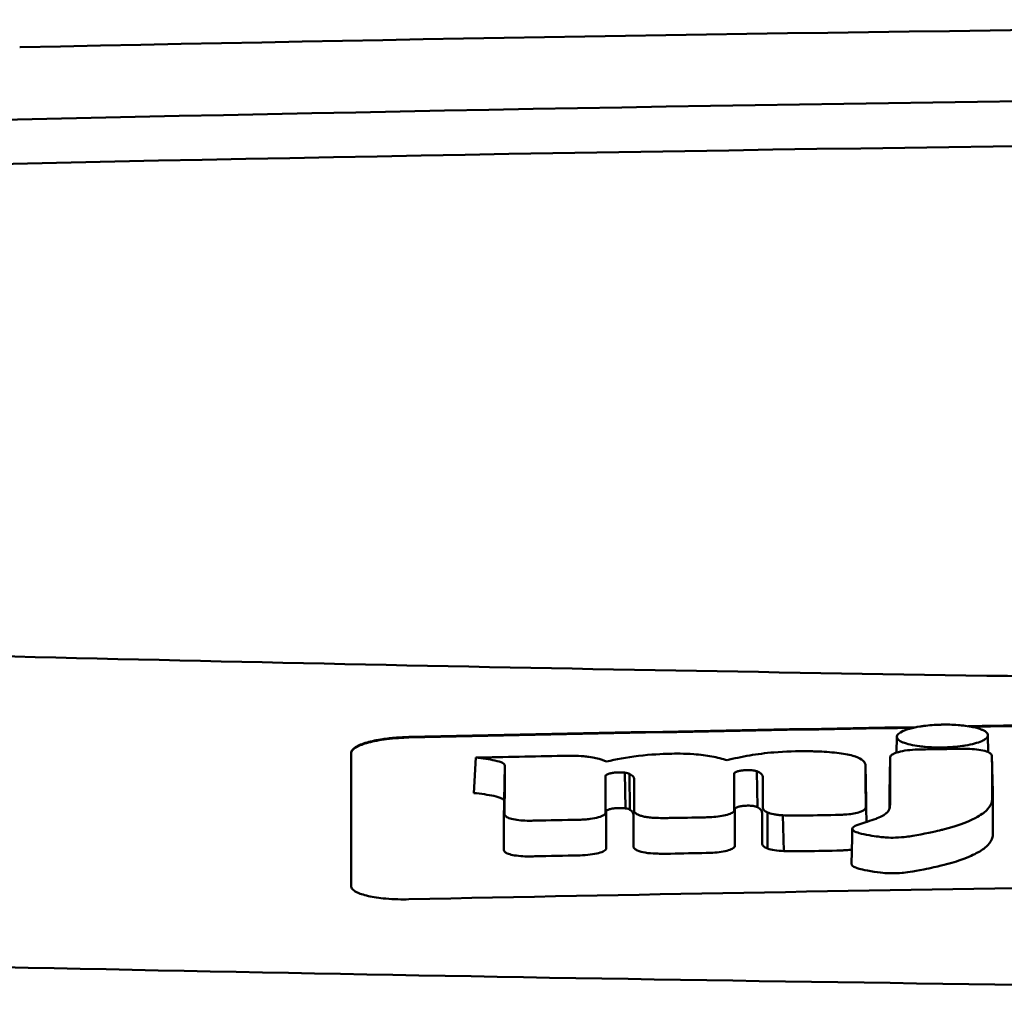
# Model space of a CAD drawing. Header units: millimetres. Extents: x 318 to 868, y 120 to 738.
# Tile 6 of 11: x 548 to 565, y 721 to 738. Entities that reach past the tile are written whole.
import ezdxf

# ---------------------------------------------------------------- set-up
doc = ezdxf.new("R2010")
doc.units = ezdxf.units.MM
doc.layers.add('Visible (ISO)', color=7, linetype='Continuous', lineweight=50)

msp = doc.modelspace()

# ---------------------------------------------------------------- linework, layer by layer
at = {"layer": 'Visible (ISO)'}
for p, q in [((547.892, 737.528), (547.9, 737.528)), ((563.083, 725.313), (563.088, 725.587)), ((564.665, 725.613), (564.67, 725.32)), ((559.15, 725.293), (559.141, 725.292)), ((564.747, 724.634), (564.735, 725.244)), ((555.761, 724.612), (555.792, 725.225)), ((556.282, 724.475), (556.295, 725.088)), ((562.558, 724.483), (562.545, 725.095)), ((562.958, 724.607), (562.97, 725.219)), ((558.225, 724.968), (558.228, 724.968)), ((558.386, 724.346), (558.372, 724.965)), ((558.388, 724.346), (558.375, 724.964)), ((558.461, 724.324), (558.455, 724.945)), ((560.269, 724.948), (560.269, 724.949)), ((560.671, 724.367), (560.661, 724.988)), ((558.238, 724.351), (558.241, 724.352)), ((560.281, 724.334), (560.281, 724.335)), ((560.849, 723.651), (560.848, 724.275)), ((561.129, 723.607), (561.11, 724.226))]:
    msp.add_line(p, q, dxfattribs=at)
for centre, major_axis, ratio, start_param, end_param in [((593.025, 708.782), (250.217, -0.007), 0.116796, 1.571075, 1.752137), ((593.18, 711.772), (225.492, 0.002), 0.110939, 1.570719, 1.791596), ((593.201, 711.741), (-227.223, 0), 0.106767, 4.71241, 4.92951), ((2694.998, 618.242), (2131.91, -107.347), 0.004971, 3.131872, 3.14183), ((1439.576, 798.933), (876.488, 73.351), 0.007714, 3.140926, 3.156464), ((1000.314, 841.921), (437.26, 116.305), 0.016372, 3.162905, 3.181731), ((-1038.688, 1100.011), (-1603.388, 374.365), 0.008684, 3.120399, 3.130225), ((593.224, -1065.448), (-1794.464, 0), 0.998105, 4.73241, 4.73325), ((553.606, 723.552), (5.162, 1.321), 0.208752, 0.672627, 0.721389), ((563.742, 725.139), (20.307, 0.333), 0.011404, 1.54636, 1.583154), ((454.362, 697.122), (-103.711, -27.966), 0.030011, 3.195969, 3.212241), ((489.179, 726.719), (68.92, -1.605), 0.017399, 0.035526, 0.081457), ((560.215, 723.715), (0.0178, -0.0822), 0.794442, 1.154854, 1.308402), ((558.992, 723.675), (0.452, 0.007), 0.249026, 3.644233, 4.534786)]:
    msp.add_ellipse(centre, major_axis=major_axis, ratio=ratio, start_param=start_param, end_param=end_param, dxfattribs=at)
for points, knots in [([(547.091, 726.993), (554.712, 726.805), (562.347, 726.665), (573.885, 726.524), (577.732, 726.489), (583.518, 726.453), (585.453, 726.444), (589.235, 726.433), (591.049, 726.429), (592.948, 726.429)], [0.000811, 0.000811, 0.000811, 0.000811, 2.334672, 2.334672, 3.49801, 3.49801, 4.08174, 4.08174, 4.638981, 4.638981, 4.638981, 4.638981]), ([(563.194, 725.687), (563.223, 725.7), (563.261, 725.714), (563.366, 725.743), (563.428, 725.755), (563.483, 725.764)], [0.54383531, 0.54383531, 0.54383531, 0.54383531, 0.55538596, 0.55538596, 0.56979725, 0.56979725, 0.56979725, 0.56979725]), ([(563.483, 725.764), (563.508, 725.768), (563.532, 725.771), (563.647, 725.786), (563.745, 725.794), (563.857, 725.796), (563.867, 725.797), (563.877, 725.797)], [0.56979725, 0.56979725, 0.56979725, 0.56979725, 0.57641934, 0.57641934, 0.60538821, 0.60538821, 0.608138, 0.608138, 0.608138, 0.608138]), ([(563.877, 725.797), (563.957, 725.798), (564.05, 725.797), (564.188, 725.786), (564.23, 725.782), (564.27, 725.777)], [0.20935443, 0.20935443, 0.20935443, 0.20935443, 0.23138469, 0.23138469, 0.24081303, 0.24081303, 0.24081303, 0.24081303]), ([(564.27, 725.777), (564.316, 725.771), (564.361, 725.764), (564.468, 725.742), (564.519, 725.726), (564.559, 725.709)], [0.24081303, 0.24081303, 0.24081303, 0.24081303, 0.25152963, 0.25152963, 0.26878639, 0.26878639, 0.26878639, 0.26878639]), ([(553.635, 725.311), (553.635, 725.343), (553.661, 725.376), (553.758, 725.437), (553.825, 725.464), (553.987, 725.511), (554.078, 725.53), (554.255, 725.557), (554.335, 725.566), (554.489, 725.578), (554.562, 725.581), (554.635, 725.583)], [0.000001, 0.000001, 0.000001, 0.000001, 0.0401815, 0.0401815, 0.0773555, 0.0773555, 0.111928, 0.111928, 0.1374241, 0.1374241, 0.1594038, 0.1594038, 0.1594038, 0.1594038]), ([(564.559, 725.709), (564.567, 725.706), (564.575, 725.702), (564.63, 725.676), (564.657, 725.651), (564.664, 725.621), (564.665, 725.617), (564.665, 725.612)], [0.26878639, 0.26878639, 0.26878639, 0.26878639, 0.27236042, 0.27236042, 0.29605283, 0.29605283, 0.29977178, 0.29977178, 0.29977178, 0.29977178]), ([(564.665, 725.612), (564.665, 725.591), (564.651, 725.568), (564.604, 725.534), (564.584, 725.523), (564.559, 725.512)], [0.29977178, 0.29977178, 0.29977178, 0.29977178, 0.3191873, 0.3191873, 0.32886275, 0.32886275, 0.32886275, 0.32886275]), ([(553.635, 725.301), (553.635, 725.318), (553.643, 725.336), (553.674, 725.372), (553.697, 725.39), (553.778, 725.436), (553.847, 725.462), (554.023, 725.51), (554.13, 725.53), (554.315, 725.554), (554.385, 725.56), (554.516, 725.569), (554.575, 725.572), (554.635, 725.573)], [0.000001, 0.000001, 0.000001, 0.000001, 0.0217943, 0.0217943, 0.0441477, 0.0441477, 0.0807582, 0.0807582, 0.1194179, 0.1194179, 0.1413053, 0.1413053, 0.159337, 0.159337, 0.159337, 0.159337]), ([(564.271, 725.435), (564.254, 725.432), (564.238, 725.43), (564.168, 725.42), (564.112, 725.414), (563.996, 725.406), (563.936, 725.403), (563.876, 725.402), (563.773, 725.4), (563.674, 725.404), (563.551, 725.414), (563.518, 725.417), (563.482, 725.422)], [0.35782816, 0.35782816, 0.35782816, 0.35782816, 0.36290873, 0.36290873, 0.38071021, 0.38071021, 0.39878358, 0.39878358, 0.39878358, 0.42985818, 0.42985818, 0.43932148, 0.43932148, 0.43932148, 0.43932148]), ([(553.635, 723), (553.635, 723.443), (553.635, 723.884), (553.635, 724.327), (553.635, 724.655), (553.635, 724.982), (553.635, 725.311)], [0, 0, 0, 0, 5.438666, 5.438666, 5.438666, 9.461667, 9.461667, 9.461667, 9.461667]), ([(557.754, 725.239), (557.729, 725.242), (557.7, 725.245), (557.604, 725.254), (557.538, 725.256), (557.472, 725.257)], [-0.03137982, -0.03137982, -0.03137982, -0.03137982, -0.02006966, -0.02006966, 0, 0, 0, 0]), ([(559.141, 725.292), (559.022, 725.289), (558.832, 725.281), (558.403, 725.231), (558.22, 725.197), (558.057, 725.157)], [-0.1386449, -0.1386449, -0.1386449, -0.1386449, -0.0667172, -0.0667172, 0, 0, 0, 0]), ([(560.145, 725.18), (560.069, 725.205), (559.981, 725.228), (559.786, 725.264), (559.684, 725.277), (559.4, 725.297), (559.247, 725.295), (559.15, 725.293)], [-0.2770651, -0.2770651, -0.2770651, -0.2770651, -0.2356097, -0.2356097, -0.1978033, -0.1978033, -0.1405425, -0.1405425, -0.1405425, -0.1405425]), ([(561.647, 725.334), (561.619, 725.335), (561.591, 725.336), (561.358, 725.339), (561.156, 725.333), (560.809, 725.304), (560.67, 725.286), (560.395, 725.24), (560.264, 725.211), (560.145, 725.18)], [-0.1668809, -0.1668809, -0.1668809, -0.1668809, -0.1584518, -0.1584518, -0.0966679, -0.0966679, -0.0505514, -0.0505514, 0, 0, 0, 0]), ([(562.543, 725.108), (562.536, 725.137), (562.515, 725.166), (562.441, 725.217), (562.391, 725.239), (562.247, 725.28), (562.153, 725.296), (561.936, 725.321), (561.815, 725.329), (561.698, 725.333)], [-0.3006219, -0.3006219, -0.3006219, -0.3006219, -0.2681937, -0.2681937, -0.2390981, -0.2390981, -0.2061369, -0.2061369, -0.1717789, -0.1717789, -0.1717789, -0.1717789]), ([(562.327, 724.015), (562.318, 724.006), (562.313, 723.998), (562.317, 723.978), (562.327, 723.968), (562.359, 723.942), (562.404, 723.928), (562.534, 723.889), (562.69, 723.867), (562.847, 723.846), (562.888, 723.843), (562.957, 723.838), (563.009, 723.838), (563.14, 723.842), (563.207, 723.849), (563.288, 723.859), (563.328, 723.865), (563.55, 723.902), (563.755, 723.949), (563.85, 723.971), (563.87, 723.976), (564.193, 724.057), (564.382, 724.145), (564.561, 724.244), (564.619, 724.287), (564.702, 724.378), (564.726, 724.425), (564.737, 724.488), (564.737, 724.502), (564.737, 724.538), (564.736, 724.798), (564.735, 725.244)], [-4.676688, -4.676688, -4.676688, -4.676688, -4.675904, -4.675904, -4.674974, -4.674974, -4.671817, -4.671817, -4.660677, -4.660677, -4.647032, -4.647032, -4.608842, -4.608842, -4.553099, -4.553099, -4.499156, -4.499156, -4.229728, -4.229728, -4.140787, -4.140787, -2.835256, -2.835256, -1.875515, -1.875515, -0.862737, -0.862737, -0.545368, -0.545368, 0, 0, 0, 0]), ([(562.978, 725.25), (562.975, 725.245), (562.973, 725.24), (562.971, 725.23), (562.97, 725.224), (562.97, 725.219)], [-0.0124181, -0.0124181, -0.0124181, -0.0124181, -0.00620912, -0.00620912, 0, 0, 0, 0]), ([(563.45, 725.365), (563.388, 725.364), (563.327, 725.359), (563.211, 725.345), (563.158, 725.334), (563.075, 725.312), (563.044, 725.3), (562.999, 725.275), (562.984, 725.263), (562.978, 725.25)], [-0.07038308, -0.07038308, -0.07038308, -0.07038308, -0.05171901, -0.05171901, -0.03231276, -0.03231276, -0.01570023, -0.01570023, 0, 0, 0, 0]), ([(563.487, 725.366), (563.481, 725.366), (563.475, 725.366), (563.462, 725.366), (563.456, 725.366), (563.45, 725.365)], [-0.00371697, -0.00371697, -0.00371697, -0.00371697, -0.001858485, -0.001858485, 0, 0, 0, 0]), ([(564.721, 725.284), (564.711, 725.298), (564.692, 725.311), (564.632, 725.336), (564.59, 725.348), (564.495, 725.365), (564.445, 725.371), (564.34, 725.378), (564.287, 725.379), (564.234, 725.378)], [-0.06978878, -0.06978878, -0.06978878, -0.06978878, -0.05239411, -0.05239411, -0.03314186, -0.03314186, -0.01591655, -0.01591655, 0, 0, 0, 0]), ([(564.735, 725.244), (564.735, 725.251), (564.733, 725.258), (564.729, 725.271), (564.726, 725.277), (564.721, 725.284)], [-0.01632771, -0.01632771, -0.01632771, -0.01632771, -0.00807771, -0.00807771, 0, 0, 0, 0]), ([(555.792, 725.225), (555.908, 725.213), (556.03, 725.197), (556.178, 725.164), (556.225, 725.15), (556.269, 725.127), (556.279, 725.119), (556.288, 725.107), (556.294, 725.099), (556.295, 725.088)], [-0.2159558, -0.2159558, -0.2159558, -0.2159558, -0.105326, -0.105326, -0.0420287, -0.0420287, -0.0138033, -0.0138033, 0, 0, 0, 0]), ([(562.97, 725.219), (562.969, 725.013), (562.969, 724.806), (562.969, 724.548), (562.969, 724.496), (562.968, 724.426), (562.969, 724.409), (562.967, 724.366), (562.963, 724.341), (562.939, 724.301), (562.932, 724.291), (562.923, 724.28), (562.922, 724.279), (562.921, 724.278)], [-1.166686, -1.166686, -1.166686, -1.166686, -0.464273, -0.464273, -0.288528, -0.288528, -0.228277, -0.228277, -0.144624, -0.144624, -0.115228, -0.115228, -0.113333, -0.113333, -0.113333, -0.113333]), ([(558.039, 724.897), (558.039, 724.9), (558.039, 724.902), (558.039, 724.907), (558.04, 724.909), (558.04, 724.911)], [-0.005600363, -0.005600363, -0.005600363, -0.005600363, -0.002800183, -0.002800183, 0, 0, 0, 0]), ([(558.04, 724.911), (558.042, 724.918), (558.048, 724.924), (558.07, 724.937), (558.087, 724.944), (558.124, 724.954), (558.143, 724.958), (558.183, 724.964), (558.203, 724.966), (558.225, 724.968)], [-0.03055807, -0.03055807, -0.03055807, -0.03055807, -0.02262898, -0.02262898, -0.01353981, -0.01353981, -0.00653226, -0.00653226, 0, 0, 0, 0]), ([(558.228, 724.968), (558.252, 724.969), (558.276, 724.97), (558.326, 724.969), (558.35, 724.968), (558.372, 724.965)], [-0.01504723, -0.01504723, -0.01504723, -0.01504723, -0.0076813, -0.0076813, 0, 0, 0, 0]), ([(558.372, 724.965), (558.373, 724.965), (558.373, 724.965), (558.374, 724.965), (558.374, 724.965), (558.375, 724.964)], [-0.0002682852, -0.0002682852, -0.0002682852, -0.0002682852, -0.0001341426, -0.0001341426, 0, 0, 0, 0]), ([(558.375, 724.964), (558.391, 724.962), (558.406, 724.96), (558.434, 724.953), (558.445, 724.949), (558.455, 724.945)], [-0.01202595, -0.01202595, -0.01202595, -0.01202595, -0.00617462, -0.00617462, 0, 0, 0, 0]), ([(558.455, 724.945), (558.481, 724.932), (558.505, 724.917), (558.531, 724.886), (558.536, 724.872), (558.536, 724.859)], [-0.03992932, -0.03992932, -0.03992932, -0.03992932, -0.01685313, -0.01685313, 0, 0, 0, 0]), ([(560.269, 724.949), (560.269, 724.953), (560.271, 724.958), (560.281, 724.968), (560.288, 724.972), (560.305, 724.98), (560.312, 724.983), (560.336, 724.991), (560.354, 724.995), (560.393, 725.002), (560.414, 725.004), (560.435, 725.006)], [-0.02992686, -0.02992686, -0.02992686, -0.02992686, -0.02418642, -0.02418642, -0.01807434, -0.01807434, -0.01392338, -0.01392338, -0.00671718, -0.00671718, 0, 0, 0, 0]), ([(560.435, 725.006), (560.45, 725.008), (560.465, 725.009), (560.497, 725.01), (560.513, 725.01), (560.545, 725.009), (560.562, 725.008), (560.592, 725.005), (560.606, 725.003), (560.618, 725)], [-0.01955689, -0.01955689, -0.01955689, -0.01955689, -0.01485499, -0.01485499, -0.01008754, -0.01008754, -0.00490608, -0.00490608, 0, 0, 0, 0]), ([(560.618, 725), (560.626, 724.999), (560.634, 724.997), (560.648, 724.993), (560.655, 724.99), (560.661, 724.988)], [-0.006796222, -0.006796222, -0.006796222, -0.006796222, -0.003434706, -0.003434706, 0, 0, 0, 0]), ([(560.661, 724.988), (560.679, 724.981), (560.695, 724.973), (560.724, 724.956), (560.736, 724.947), (560.758, 724.923), (560.763, 724.908), (560.763, 724.893)], [-0.04141837, -0.04141837, -0.04141837, -0.04141837, -0.03042196, -0.03042196, -0.01813781, -0.01813781, 0, 0, 0, 0]), ([(555.761, 724.612), (555.881, 724.599), (556.007, 724.583), (556.158, 724.55), (556.207, 724.536), (556.254, 724.513), (556.265, 724.506), (556.275, 724.494), (556.281, 724.486), (556.282, 724.475)], [-0.1886698, -0.1886698, -0.1886698, -0.1886698, -0.0911326, -0.0911326, -0.0367802, -0.0367802, -0.0129551, -0.0129551, 0, 0, 0, 0]), ([(562.302, 723.379), (562.302, 723.378), (562.302, 723.377), (562.303, 723.372), (562.305, 723.364), (562.327, 723.344), (562.345, 723.33), (562.414, 723.305), (562.475, 723.285), (562.714, 723.246), (562.796, 723.235), (562.883, 723.226), (562.933, 723.222), (563.058, 723.221), (563.119, 723.224), (563.244, 723.235), (563.355, 723.249), (563.674, 723.313), (563.793, 723.34), (563.984, 723.385), (564.096, 723.419), (564.335, 723.504), (564.43, 723.551), (564.53, 723.605), (564.605, 723.649), (564.708, 723.755), (564.734, 723.802), (564.748, 723.867), (564.749, 723.88), (564.751, 723.954), (564.749, 724.015), (564.748, 724.263), (564.747, 724.448), (564.747, 724.634)], [-1.208321, -1.208321, -1.208321, -1.208321, -1.111902, -1.111902, -0.905637, -0.905637, -0.746423, -0.746423, -0.659222, -0.659222, -0.617445, -0.617445, -0.585347, -0.585347, -0.554872, -0.554872, -0.520248, -0.520248, -0.499861, -0.499861, -0.459593, -0.459593, -0.4035, -0.4035, -0.354802, -0.354802, -0.317144, -0.317144, -0.30253, -0.30253, -0.226738, -0.226738, 0, 0, 0, 0]), ([(560.281, 724.335), (560.281, 724.341), (560.285, 724.347), (560.3, 724.358), (560.312, 724.364), (560.343, 724.375), (560.363, 724.379), (560.406, 724.387), (560.429, 724.39), (560.453, 724.391)], [-0.03003381, -0.03003381, -0.03003381, -0.03003381, -0.02291426, -0.02291426, -0.0153026, -0.0153026, -0.00735305, -0.00735305, 0, 0, 0, 0]), ([(560.453, 724.391), (560.469, 724.393), (560.485, 724.393), (560.519, 724.394), (560.535, 724.393), (560.568, 724.392), (560.583, 724.39), (560.611, 724.386), (560.623, 724.384), (560.634, 724.381)], [-0.0198792, -0.0198792, -0.0198792, -0.0198792, -0.01493589, -0.01493589, -0.00986287, -0.00986287, -0.00482334, -0.00482334, 0, 0, 0, 0]), ([(556.292, 724.248), (556.292, 724.244), (556.293, 724.239), (556.295, 724.23), (556.297, 724.226), (556.3, 724.222)], [-0.01079552, -0.01079552, -0.01079552, -0.01079552, -0.00539778, -0.00539778, 0, 0, 0, 0]), ([(556.3, 724.222), (556.307, 724.209), (556.323, 724.198), (556.371, 724.176), (556.403, 724.165), (556.481, 724.149), (556.526, 724.143), (556.62, 724.135), (556.668, 724.133), (556.717, 724.133)], [-0.06226453, -0.06226453, -0.06226453, -0.06226453, -0.04680156, -0.04680156, -0.03060505, -0.03060505, -0.01479139, -0.01479139, 0, 0, 0, 0]), ([(557.59, 724.15), (557.621, 724.15), (557.652, 724.152), (557.714, 724.157), (557.745, 724.16), (557.829, 724.171), (557.877, 724.181), (557.958, 724.204), (557.989, 724.217), (558.03, 724.245), (558.04, 724.259), (558.04, 724.273)], [-0.07213826, -0.07213826, -0.07213826, -0.07213826, -0.06285871, -0.06285871, -0.05297585, -0.05297585, -0.03500281, -0.03500281, -0.01704041, -0.01704041, 0, 0, 0, 0]), ([(558.052, 724.296), (558.053, 724.302), (558.059, 724.308), (558.077, 724.32), (558.091, 724.326), (558.126, 724.336), (558.146, 724.341), (558.191, 724.348), (558.214, 724.35), (558.238, 724.351)], [-0.03056509, -0.03056509, -0.03056509, -0.03056509, -0.02315572, -0.02315572, -0.01522783, -0.01522783, -0.00732017, -0.00732017, 0, 0, 0, 0]), ([(558.241, 724.352), (558.267, 724.353), (558.292, 724.353), (558.342, 724.352), (558.365, 724.35), (558.386, 724.346)], [-0.01522535, -0.01522535, -0.01522535, -0.01522535, -0.0075565, -0.0075565, 0, 0, 0, 0]), ([(558.386, 724.346), (558.386, 724.346), (558.387, 724.346), (558.387, 724.346), (558.388, 724.346), (558.388, 724.346)], [-0.0002734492, -0.0002734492, -0.0002734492, -0.0002734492, -0.0001367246, -0.0001367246, 0, 0, 0, 0]), ([(558.388, 724.346), (558.404, 724.343), (558.419, 724.34), (558.444, 724.333), (558.454, 724.328), (558.461, 724.324)], [-0.01231679, -0.01231679, -0.01231679, -0.01231679, -0.00622563, -0.00622563, 0, 0, 0, 0]), ([(558.461, 724.324), (558.471, 724.317), (558.48, 724.31), (558.496, 724.296), (558.503, 724.288), (558.519, 724.266), (558.524, 724.251), (558.524, 724.236)], [-0.03744041, -0.03744041, -0.03744041, -0.03744041, -0.02842208, -0.02842208, -0.01879918, -0.01879918, 0, 0, 0, 0]), ([(558.535, 724.314), (558.535, 724.301), (558.54, 724.288), (558.561, 724.262), (558.577, 724.25), (558.599, 724.238)], [-0.03237121, -0.03237121, -0.03237121, -0.03237121, -0.01625604, -0.01625604, 0, 0, 0, 0]), ([(558.599, 724.238), (558.613, 724.231), (558.63, 724.225), (558.669, 724.213), (558.691, 724.207), (558.743, 724.197), (558.772, 724.193), (558.834, 724.186), (558.866, 724.184), (558.9, 724.182)], [-0.04047569, -0.04047569, -0.04047569, -0.04047569, -0.03078986, -0.03078986, -0.02099526, -0.02099526, -0.01033367, -0.01033367, 0, 0, 0, 0]), ([(559.881, 724.195), (559.93, 724.198), (559.978, 724.203), (560.07, 724.216), (560.112, 724.225), (560.186, 724.246), (560.216, 724.259), (560.256, 724.284), (560.267, 724.297), (560.27, 724.31)], [-0.06382121, -0.06382121, -0.06382121, -0.06382121, -0.04876084, -0.04876084, -0.03277152, -0.03277152, -0.01585483, -0.01585483, 0, 0, 0, 0]), ([(560.27, 724.31), (560.27, 724.312), (560.27, 724.314), (560.271, 724.318), (560.271, 724.32), (560.271, 724.323)], [-0.005096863, -0.005096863, -0.005096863, -0.005096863, -0.00254843, -0.00254843, 0, 0, 0, 0]), ([(560.634, 724.381), (560.642, 724.379), (560.649, 724.377), (560.661, 724.372), (560.667, 724.37), (560.671, 724.367)], [-0.007017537, -0.007017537, -0.007017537, -0.007017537, -0.003544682, -0.003544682, 0, 0, 0, 0]), ([(560.671, 724.367), (560.684, 724.36), (560.695, 724.353), (560.716, 724.337), (560.725, 724.328), (560.745, 724.303), (560.751, 724.287), (560.751, 724.269)], [-0.04184917, -0.04184917, -0.04184917, -0.04184917, -0.03190704, -0.03190704, -0.02101076, -0.02101076, 0, 0, 0, 0]), ([(560.764, 724.361), (560.764, 724.346), (560.77, 724.331), (560.798, 724.301), (560.819, 724.288), (560.848, 724.275)], [-0.03713255, -0.03713255, -0.03713255, -0.03713255, -0.01850358, -0.01850358, 0, 0, 0, 0]), ([(560.848, 724.275), (560.875, 724.263), (560.911, 724.253), (560.977, 724.24), (561.002, 724.237), (561.055, 724.23), (561.082, 724.228), (561.11, 724.226)], [-0.03490258, -0.03490258, -0.03490258, -0.03490258, -0.01807201, -0.01807201, -0.00892925, -0.00892925, 0, 0, 0, 0]), ([(561.11, 724.226), (561.157, 724.224), (561.204, 724.222), (561.303, 724.22), (561.354, 724.22), (561.406, 724.221)], [-0.0300443, -0.0300443, -0.0300443, -0.0300443, -0.01549239, -0.01549239, 0, 0, 0, 0]), ([(562.023, 724.232), (562.051, 724.232), (562.08, 724.233), (562.134, 724.236), (562.161, 724.237), (562.187, 724.239)], [-0.01653626, -0.01653626, -0.01653626, -0.01653626, -0.00805828, -0.00805828, 0, 0, 0, 0]), ([(562.187, 724.239), (562.232, 724.242), (562.274, 724.247), (562.355, 724.26), (562.392, 724.268), (562.459, 724.287), (562.487, 724.298), (562.527, 724.322), (562.539, 724.333), (562.543, 724.345)], [-0.05821795, -0.05821795, -0.05821795, -0.05821795, -0.04453926, -0.04453926, -0.03017797, -0.03017797, -0.01468996, -0.01468996, 0, 0, 0, 0]), ([(562.543, 724.345), (562.545, 724.35), (562.546, 724.354), (562.547, 724.362), (562.547, 724.366), (562.547, 724.371)], [-0.01029059, -0.01029059, -0.01029059, -0.01029059, -0.0051453, -0.0051453, 0, 0, 0, 0]), ([(562.874, 724.238), (562.868, 724.233), (562.86, 724.228), (562.822, 724.206), (562.787, 724.19), (562.74, 724.172), (562.734, 724.17), (562.727, 724.168)], [-0.0924749, -0.0924749, -0.0924749, -0.0924749, -0.08684232, -0.08684232, -0.06779801, -0.06779801, -0.06501187, -0.06501187, -0.06501187, -0.06501187]), ([(556.717, 724.133), (556.733, 724.133), (556.749, 724.133), (556.78, 724.134), (556.796, 724.134), (556.812, 724.134)], [-0.009512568, -0.009512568, -0.009512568, -0.009512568, -0.004756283, -0.004756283, 0, 0, 0, 0]), ([(558.9, 724.182), (558.94, 724.18), (558.98, 724.179), (559.064, 724.179), (559.107, 724.179), (559.15, 724.18)], [-0.02531279, -0.02531279, -0.02531279, -0.02531279, -0.01297939, -0.01297939, 0, 0, 0, 0]), ([(559.767, 724.191), (559.786, 724.192), (559.805, 724.192), (559.843, 724.194), (559.862, 724.194), (559.881, 724.195)], [-0.0114105, -0.0114105, -0.0114105, -0.0114105, -0.00570516, -0.00570516, 0, 0, 0, 0]), ([(560.752, 723.736), (560.752, 723.721), (560.76, 723.706), (560.792, 723.677), (560.816, 723.663), (560.849, 723.651)], [-0.0372834, -0.0372834, -0.0372834, -0.0372834, -0.01872605, -0.01872605, 0, 0, 0, 0]), ([(556.28, 723.628), (556.28, 723.624), (556.28, 723.619), (556.283, 723.611), (556.285, 723.606), (556.288, 723.602)], [-0.0108334, -0.0108334, -0.0108334, -0.0108334, -0.00541667, -0.00541667, 0, 0, 0, 0]), ([(556.288, 723.602), (556.296, 723.59), (556.313, 723.578), (556.362, 723.556), (556.395, 723.546), (556.475, 723.53), (556.521, 723.524), (556.617, 723.516), (556.667, 723.514), (556.717, 723.515)], [-0.06287209, -0.06287209, -0.06287209, -0.06287209, -0.04741614, -0.04741614, -0.03128097, -0.03128097, -0.01509077, -0.01509077, 0, 0, 0, 0]), ([(557.599, 723.532), (557.659, 723.533), (557.718, 723.538), (557.829, 723.552), (557.878, 723.561), (557.962, 723.584), (557.995, 723.597), (558.041, 723.626), (558.052, 723.641), (558.052, 723.656)], [-0.07286259, -0.07286259, -0.07286259, -0.07286259, -0.05472391, -0.05472391, -0.03663002, -0.03663002, -0.01845307, -0.01845307, 0, 0, 0, 0]), ([(558.523, 723.69), (558.523, 723.676), (558.529, 723.663), (558.554, 723.637), (558.572, 723.626), (558.597, 723.614)], [-0.03246794, -0.03246794, -0.03246794, -0.03246794, -0.01597633, -0.01597633, 0, 0, 0, 0]), ([(558.914, 723.563), (558.957, 723.562), (558.999, 723.561), (559.084, 723.561), (559.125, 723.561), (559.167, 723.562)], [-0.02544983, -0.02544983, -0.02544983, -0.02544983, -0.01243766, -0.01243766, 0, 0, 0, 0]), ([(559.785, 723.574), (559.804, 723.574), (559.823, 723.575), (559.861, 723.576), (559.88, 723.577), (559.898, 723.578)], [-0.01137431, -0.01137431, -0.01137431, -0.01137431, -0.00564762, -0.00564762, 0, 0, 0, 0]), ([(559.898, 723.578), (559.949, 723.581), (559.998, 723.587), (560.09, 723.601), (560.133, 723.61), (560.204, 723.632), (560.233, 723.644), (560.27, 723.669), (560.28, 723.682), (560.282, 723.695)], [-0.0640319, -0.0640319, -0.0640319, -0.0640319, -0.04854057, -0.04854057, -0.03215829, -0.03215829, -0.01553999, -0.01553999, 0, 0, 0, 0]), ([(560.849, 723.651), (560.881, 723.639), (560.922, 723.629), (561.018, 723.614), (561.072, 723.609), (561.129, 723.607)], [-0.03526634, -0.03526634, -0.03526634, -0.03526634, -0.01757225, -0.01757225, 0, 0, 0, 0]), ([(561.129, 723.607), (561.179, 723.605), (561.23, 723.604), (561.33, 723.603), (561.378, 723.603), (561.427, 723.604)], [-0.03019579, -0.03019579, -0.03019579, -0.03019579, -0.01472022, -0.01472022, 0, 0, 0, 0]), ([(562.046, 723.615), (562.073, 723.615), (562.101, 723.616), (562.156, 723.619), (562.183, 723.621), (562.209, 723.623)], [-0.016514, -0.016514, -0.016514, -0.016514, -0.00818773, -0.00818773, 0, 0, 0, 0]), ([(556.717, 723.515), (556.733, 723.515), (556.749, 723.515), (556.781, 723.515), (556.797, 723.516), (556.814, 723.516)], [-0.009658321, -0.009658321, -0.009658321, -0.009658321, -0.004898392, -0.004898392, 0, 0, 0, 0]), ([(577.764, 723.115), (573.92, 723.082), (570.078, 723.037), (562.366, 722.923), (558.502, 722.853), (554.635, 722.772)], [0.000001, 0.000001, 0.000001, 0.000001, 1.153366, 1.153366, 2.313577, 2.313577, 2.313577, 2.313577]), ([(554.635, 722.772), (554.572, 722.77), (554.508, 722.77), (554.372, 722.774), (554.3, 722.778), (554.12, 722.794), (554.018, 722.809), (553.846, 722.848), (553.777, 722.871), (553.696, 722.913), (553.673, 722.93), (553.643, 722.965), (553.635, 722.982), (553.635, 723)], [0.000001, 0.000001, 0.000001, 0.000001, 0.0191896, 0.0191896, 0.0415785, 0.0415785, 0.0784246, 0.0784246, 0.1148802, 0.1148802, 0.1371153, 0.1371153, 0.158789, 0.158789, 0.158789, 0.158789]), ([(592.87, 721.109), (583.185, 721.111), (573.506, 721.178), (554.178, 721.443), (544.548, 721.642), (535.043, 721.906)], [0.032666, 0.032666, 0.032666, 0.032666, 2.938218, 2.938218, 5.868286, 5.868286, 5.868286, 5.868286])]:
    msp.add_open_spline(points, degree=3, knots=knots, dxfattribs=at)
for points in [[(554.635, 725.583), (557.567, 725.648), (560.497, 725.705), (563.428, 725.754)], [(564.324, 725.769), (564.648, 725.775), (564.973, 725.78), (565.297, 725.785)], [(564.377, 725.76), (564.67, 725.765), (564.963, 725.77), (565.257, 725.774)], [(554.635, 725.573), (557.549, 725.637), (560.461, 725.694), (563.374, 725.743)], [(561.698, 725.333), (561.681, 725.333), (561.664, 725.334), (561.647, 725.334)], [(556.295, 725.088), (556.294, 724.808), (556.293, 724.527), (556.292, 724.248)], [(562.545, 725.095), (562.545, 725.1), (562.544, 725.104), (562.543, 725.108)], [(562.547, 724.371), (562.547, 724.612), (562.546, 724.854), (562.545, 725.095)], [(560.271, 724.323), (560.27, 724.531), (560.269, 724.739), (560.269, 724.948)], [(558.04, 724.273), (558.04, 724.481), (558.039, 724.689), (558.039, 724.897)], [(558.536, 724.859), (558.536, 724.677), (558.536, 724.495), (558.535, 724.314)], [(560.763, 724.893), (560.764, 724.716), (560.764, 724.538), (560.764, 724.361)], [(562.958, 724.607), (562.958, 724.517), (562.957, 724.426), (562.957, 724.336)], [(556.282, 724.475), (556.281, 724.193), (556.28, 723.91), (556.28, 723.628)], [(562.559, 724.111), (562.558, 724.235), (562.558, 724.359), (562.558, 724.483)], [(558.051, 724.282), (558.051, 724.287), (558.051, 724.291), (558.052, 724.296)], [(558.052, 723.656), (558.052, 723.865), (558.051, 724.073), (558.051, 724.282)], [(558.524, 724.236), (558.524, 724.054), (558.523, 723.871), (558.523, 723.69)], [(560.283, 723.708), (560.282, 723.916), (560.281, 724.125), (560.281, 724.334)], [(560.751, 724.269), (560.751, 724.092), (560.752, 723.914), (560.752, 723.736)], [(561.406, 724.221), (561.612, 724.225), (561.817, 724.228), (562.023, 724.232)], [(562.921, 724.278), (562.914, 724.27), (562.9, 724.255), (562.874, 724.238)], [(556.812, 724.134), (557.068, 724.139), (557.323, 724.144), (557.578, 724.149)], [(557.578, 724.149), (557.582, 724.15), (557.586, 724.15), (557.59, 724.15)], [(559.15, 724.18), (559.356, 724.184), (559.562, 724.187), (559.767, 724.191)], [(562.431, 724.069), (562.38, 724.052), (562.343, 724.034), (562.327, 724.015)], [(562.571, 724.115), (562.522, 724.1), (562.475, 724.084), (562.431, 724.069)], [(562.727, 724.168), (562.678, 724.15), (562.625, 724.132), (562.571, 724.115)], [(562.302, 723.379), (562.306, 723.584), (562.311, 723.788), (562.315, 723.993)], [(559.167, 723.562), (559.372, 723.566), (559.58, 723.57), (559.785, 723.574)], [(561.427, 723.604), (561.633, 723.608), (561.84, 723.611), (562.046, 723.615)], [(562.209, 723.623), (562.243, 723.625), (562.276, 723.629), (562.307, 723.634)], [(556.814, 723.516), (557.07, 723.521), (557.33, 723.526), (557.587, 723.532)], [(557.587, 723.532), (557.591, 723.532), (557.594, 723.532), (557.599, 723.532)]]:
    msp.add_open_spline(points, degree=3, dxfattribs=at)

doc.saveas('drawing.dxf')
